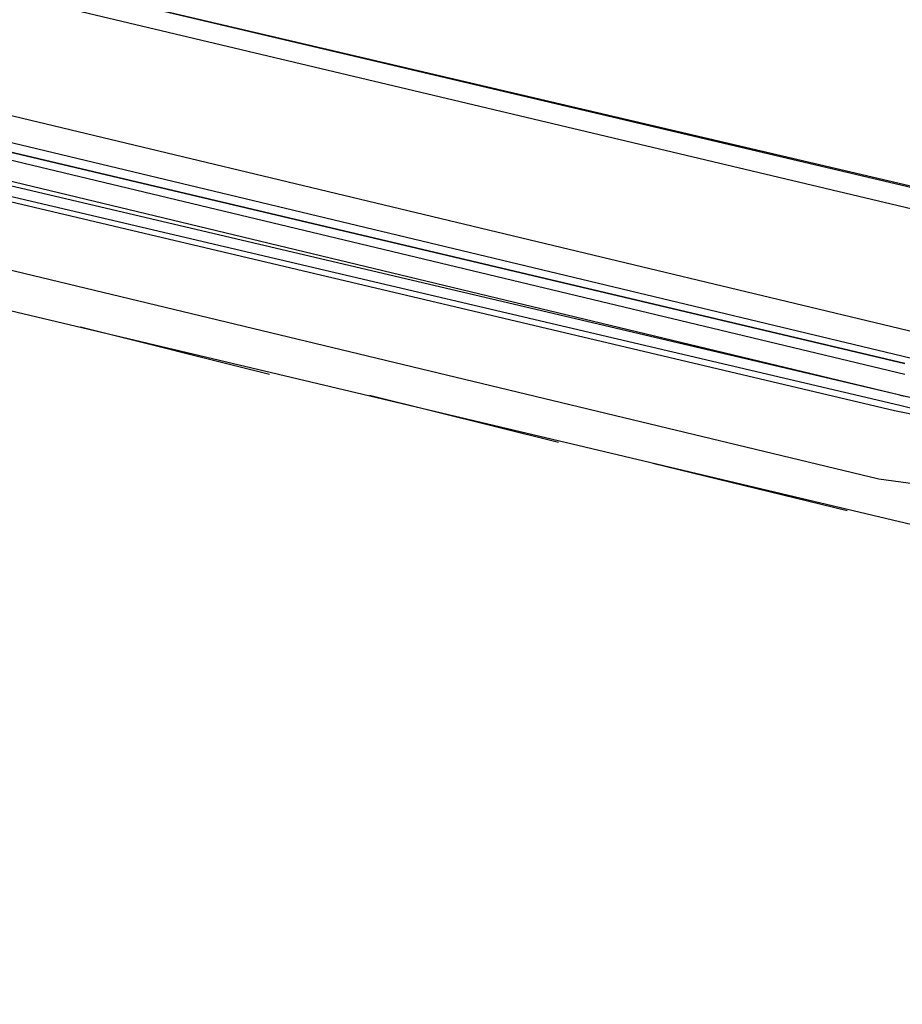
# Model space of a CAD drawing. Header units: feet. Extents: x -79 to 198, y -22 to 181.
# Tile 208 of 256: x 124.13 to 126.37, y 126.35 to 128.85. Entities that reach past the tile are written whole.
import ezdxf

# ---------------------------------------------------------------- set-up
doc = ezdxf.new("R2010")
doc.units = ezdxf.units.FT
doc.layers.add('A-LINEA', color=7, linetype='CONTINUOUS')

msp = doc.modelspace()

# ---------------------------------------------------------------- linework, layer by layer
at = {"layer": 'A-LINEA'}
for p, q in [((119.2933, 130.0978), (127.2133, 128.2311)), ((119.6267, 129.9778), (126.8667, 128.2578)), ((119.44, 129.2178), (126.6933, 127.4978)), ((123.28, 128.8044), (126.4, 128.0578)), ((126.36, 127.8978), (123.24, 128.6311)), ((126.36, 127.8978), (123.2533, 128.6444)), ((126.36, 127.8711), (123.24, 128.6044)), ((126.3467, 127.8578), (123.24, 128.5911)), ((126.3067, 127.6844), (123.2, 128.4311)), ((124.28, 128.0711), (124.76, 127.9511)), ((124.28, 128.0711), (124.76, 127.9511)), ((125.0133, 127.8978), (125.4933, 127.7778)), ((125.0133, 127.8978), (125.4933, 127.7778)), ((126.4133, 127.8444), (126.3467, 127.8578)), ((126.4133, 127.8578), (126.36, 127.8711)), ((125.7333, 127.7244), (126.2267, 127.6044)), ((125.7333, 127.7244), (126.2267, 127.6044)), ((126.4, 127.6711), (126.3067, 127.6844))]:
    msp.add_line(p, q, dxfattribs=at)
for points in [[(103.1067, 159.3911), (103.0667, 159.2178), (102.5733, 157.1111), (102.8667, 156.9378), (100.9867, 148.9911), (103.5867, 148.3778), (103.4267, 147.7244), (111.4267, 145.8444), (113.8133, 145.2711), (117.8667, 144.3111), (114.9067, 131.8311), (119.4533, 130.7511), (119.2933, 130.0978), (122, 129.4578), (128.0267, 128.0444), (124.1867, 111.8044), (124.44, 111.7378), (125.7867, 111.4178), (129.48, 110.5511), (135.96, 109.0178), (135.88, 108.6844), (141.96, 107.2578)], [(103.1067, 159.3911), (103.0667, 159.2178), (102.5733, 157.1111), (102.8667, 156.9378), (100.9867, 148.9911), (103.5867, 148.3778), (103.4267, 147.7244), (111.4267, 145.8444), (113.8133, 145.2711), (117.8667, 144.3111), (114.9067, 131.8311), (119.4533, 130.7511), (119.2933, 130.0978), (122, 129.4578), (128.0267, 128.0444), (124.1867, 111.8044), (124.44, 111.7378), (125.7867, 111.4178), (129.48, 110.5511), (135.96, 109.0178), (135.88, 108.6844), (141.96, 107.2578)], [(126.3867, 127.9911), (123.2133, 128.7511), (123.2, 128.7378), (123.2133, 128.7244), (126.3733, 127.9778), (123.2133, 128.7244), (123.2, 128.7244), (123.2, 128.7111), (126.3733, 127.9511)], [(126.5333, 127.8578), (126.36, 127.8978), (126.4267, 127.8844), (126.44, 127.8978), (126.44, 127.8978)]]:
    msp.add_lwpolyline(points, dxfattribs=at)

doc.saveas('drawing.dxf')
